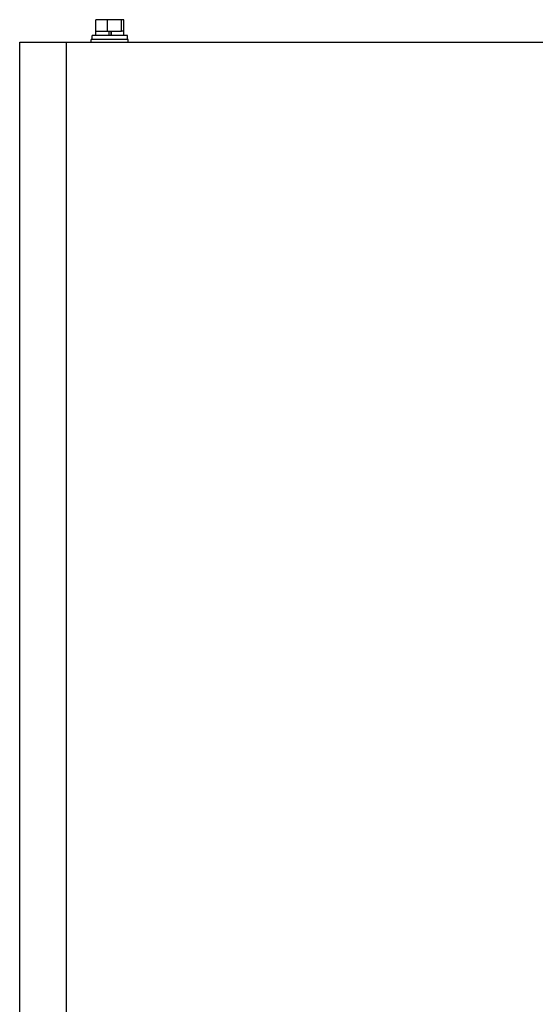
# Model space of a CAD drawing. Header units: millimetres. Extents: x 263 to 2161, y 826 to 2495.
# Tile 5 of 10: x 863 to 1212, y 1829 to 2495. Entities that reach past the tile are written whole.
import ezdxf

# ---------------------------------------------------------------- set-up
doc = ezdxf.new("R2010")
doc.units = ezdxf.units.MM
doc.header["$LTSCALE"] = 217.819833
doc.layers.add('00_COMPONENTS_4', color=7, linetype='CONTINUOUS')
doc.layers.add('00_COMPONENTS_6', color=7, linetype='CONTINUOUS')

msp = doc.modelspace()

# ---------------------------------------------------------------- linework, layer by layer
at = {"layer": '00_COMPONENTS_4', "color": 7, "linetype": 'Continuous'}
for p, q in [((863.16, 1098.96), (863.16, 2480.19)), ((863.16, 2480.19), (1563.16, 2480.19)), ((894.66, 2480.19), (894.66, 1119.28))]:
    msp.add_line(p, q, dxfattribs=at)
at = {"layer": '00_COMPONENTS_6', "color": 7, "linetype": 'Continuous'}
for p, q in [((914.66, 2487.79), (914.66, 2495.49)), ((933.66, 2495.49), (914.66, 2495.49)), ((922.7, 2487.79), (922.7, 2495.49)), ((932.2, 2487.79), (932.2, 2495.49)), ((933.66, 2487.79), (933.66, 2495.49)), ((914.61, 2484.69), (914.61, 2487.79)), ((914.66, 2487.79), (932.2, 2487.79)), ((923.57, 2487.79), (923.57, 2484.69)), ((924.97, 2487.79), (924.97, 2484.69)), ((925.36, 2484.69), (925.36, 2487.79)), ((933.71, 2487.79), (932.43, 2487.79)), ((933.71, 2484.69), (933.71, 2487.79)), ((911.66, 2480.19), (911.66, 2482.19)), ((936.66, 2482.19), (911.66, 2482.19)), ((912.16, 2482.19), (912.16, 2484.69)), ((936.16, 2484.69), (912.16, 2484.69)), ((936.16, 2482.19), (936.16, 2484.69)), ((936.66, 2480.19), (936.66, 2482.19))]:
    msp.add_line(p, q, dxfattribs=at)

doc.saveas('drawing.dxf')
